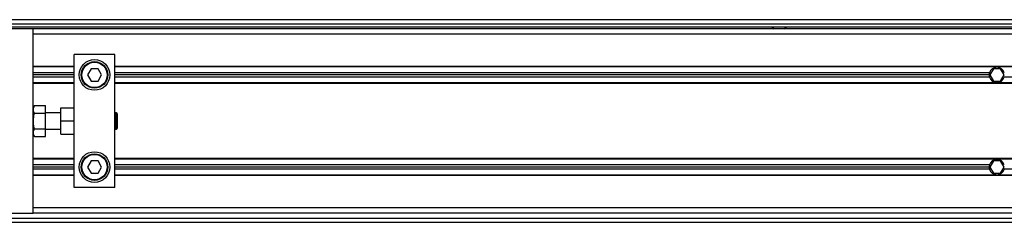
# Model space of a CAD drawing. Header units: millimetres. Extents: x 0 to 420, y 0 to 297.
# Tile 9 of 18: x 59.49 to 65.46, y 216.65 to 217.88. Entities that reach past the tile are written whole.
import ezdxf

# ---------------------------------------------------------------- set-up
doc = ezdxf.new("R2010")
doc.units = ezdxf.units.MM

msp = doc.modelspace()

# ---------------------------------------------------------------- linework, layer by layer
at = {"color": 7, "linetype": 'Continuous', "lineweight": 25}
for p, q in [((223.28544, 217.8776), (56.41771, 217.8776)), ((59.57526, 217.82188), (56.41771, 217.82188)), ((56.8511, 217.85284), (84.46421, 217.85284)), ((56.8511, 217.83427), (84.46421, 217.83427)), ((59.57526, 217.31837), (59.57526, 217.82188)), ((220.42474, 217.82188), (59.57526, 217.82188)), ((64.05018, 217.83427), (64.06394, 217.82188)), ((64.12585, 217.82188), (64.13961, 217.83427)), ((220.42474, 217.79093), (59.57526, 217.79093)), ((59.82291, 217.29696), (59.82291, 217.6671)), ((60.07056, 217.6671), (59.82291, 217.6671)), ((60.07056, 216.86223), (60.07056, 217.6671)), ((59.82291, 217.59466), (59.57526, 217.59466)), ((59.82291, 217.59157), (59.57526, 217.59157)), ((59.92529, 217.58042), (59.90384, 217.54328)), ((59.96818, 217.58042), (59.92529, 217.58042)), ((59.98963, 217.54328), (59.96818, 217.58042)), ((220.42474, 217.59466), (60.07056, 217.59466)), ((220.42474, 217.59157), (60.07056, 217.59157)), ((65.39278, 217.58042), (65.37133, 217.54328)), ((65.43567, 217.58042), (65.39278, 217.58042)), ((65.45712, 217.54328), (65.43567, 217.58042)), ((59.82291, 217.55566), (59.57526, 217.55566)), ((59.82291, 217.54328), (59.57526, 217.54328)), ((59.82291, 217.53089), (59.57526, 217.53089)), ((59.90384, 217.54328), (59.92529, 217.50613)), ((59.96818, 217.50613), (59.98963, 217.54328)), ((65.36947, 217.55566), (60.07056, 217.55566)), ((65.36779, 217.54328), (60.07056, 217.54328)), ((65.36947, 217.53089), (60.07056, 217.53089)), ((65.37133, 217.54328), (65.39278, 217.50613)), ((65.43567, 217.50613), (65.45712, 217.54328)), ((73.22061, 217.53089), (65.45898, 217.53089)), ((59.82291, 217.49498), (59.57526, 217.49498)), ((59.82291, 217.49189), (59.57526, 217.49189)), ((59.92529, 217.50613), (59.96818, 217.50613)), ((220.42474, 217.49498), (60.07056, 217.49498)), ((220.42474, 217.49189), (60.07056, 217.49189)), ((65.39278, 217.50613), (65.43567, 217.50613)), ((59.58217, 217.35761), (59.57526, 217.34206)), ((59.58217, 217.35761), (59.64955, 217.35761)), ((59.64955, 217.31114), (59.64955, 217.35761)), ((59.74242, 217.26467), (59.74242, 217.34515)), ((59.74242, 217.34515), (59.82291, 217.34515)), ((59.57526, 217.26467), (59.57526, 217.31837)), ((59.58217, 217.31114), (59.64955, 217.31114)), ((59.74242, 217.3142), (59.64955, 217.3142)), ((59.64955, 217.2182), (59.64955, 217.31114)), ((59.82291, 217.26467), (59.82291, 217.29696)), ((60.07799, 217.3142), (60.07056, 217.3142)), ((60.08294, 217.30924), (60.07799, 217.3142)), ((60.07799, 217.21514), (60.07799, 217.3142)), ((60.08294, 217.30924), (60.08294, 217.22009)), ((59.57526, 217.21096), (59.57526, 217.26467)), ((59.58217, 217.2182), (59.64955, 217.2182)), ((59.64955, 217.17173), (59.64955, 217.2182)), ((59.64955, 217.21514), (59.74242, 217.21514)), ((59.74242, 217.18418), (59.74242, 217.26467)), ((59.74242, 217.26467), (59.82291, 217.26467)), ((59.82291, 217.23238), (59.82291, 217.26467)), ((59.82291, 216.86223), (59.82291, 217.23238)), ((60.07056, 217.21514), (60.07799, 217.21514)), ((60.07799, 217.21514), (60.08294, 217.22009)), ((59.57526, 216.70745), (59.57526, 217.21096)), ((59.57526, 217.18728), (59.58217, 217.17173)), ((59.58217, 217.17173), (59.64955, 217.17173)), ((59.74242, 217.18418), (59.82291, 217.18418)), ((59.82291, 217.03745), (59.57526, 217.03745)), ((59.82291, 217.03435), (59.57526, 217.03435)), ((139.70282, 217.03745), (60.07056, 217.03745)), ((139.70282, 217.03435), (60.07056, 217.03435)), ((59.82291, 216.99844), (59.57526, 216.99844)), ((59.82291, 216.98606), (59.57526, 216.98606)), ((59.92529, 217.02321), (59.90384, 216.98606)), ((59.90384, 216.98606), (59.92529, 216.94891)), ((59.96818, 217.02321), (59.92529, 217.02321)), ((59.98963, 216.98606), (59.96818, 217.02321)), ((59.96818, 216.94891), (59.98963, 216.98606)), ((65.36947, 216.99844), (60.07056, 216.99844)), ((65.36779, 216.98606), (60.07056, 216.98606)), ((65.39278, 217.02321), (65.37133, 216.98606)), ((65.37133, 216.98606), (65.39278, 216.94891)), ((65.43567, 217.02321), (65.39278, 217.02321)), ((65.45712, 216.98606), (65.43567, 217.02321)), ((65.43567, 216.94891), (65.45712, 216.98606)), ((59.82291, 216.97368), (59.57526, 216.97368)), ((59.82291, 216.93777), (59.57526, 216.93777)), ((59.82291, 216.93467), (59.57526, 216.93467)), ((59.92529, 216.94891), (59.96818, 216.94891)), ((65.36947, 216.97368), (60.07056, 216.97368)), ((139.70282, 216.93777), (60.07056, 216.93777)), ((139.70282, 216.93467), (60.07056, 216.93467)), ((65.39278, 216.94891), (65.43567, 216.94891)), ((73.22061, 216.97368), (65.45898, 216.97368)), ((60.07056, 216.86223), (59.82291, 216.86223)), ((139.70282, 216.73841), (59.57526, 216.73841)), ((56.41771, 216.70745), (59.57526, 216.70745)), ((56.41771, 216.6765), (139.70282, 216.6765)), ((139.70282, 216.70745), (59.57526, 216.70745)), ((56.41771, 216.65173), (139.70282, 216.65173))]:
    msp.add_line(p, q, dxfattribs=at)
for centre, radius in [((59.94674, 217.54328), 0.09287), ((59.94674, 217.54328), 0.08049), ((59.94674, 217.54328), 0.07677), ((59.94674, 216.98606), 0.09287), ((59.94674, 216.98606), 0.08049), ((59.94674, 216.98606), 0.07677)]:
    msp.add_circle(centre, radius, dxfattribs=at)
for centre, start, end in [((65.41423, 217.54328), 15.46601, 164.53399), ((65.41423, 217.54328), 164.53399, 180), ((65.41423, 217.54328), 180, 195.46601), ((65.41423, 217.54328), 195.46601, 344.53399), ((65.41423, 216.98606), 164.53399, 180), ((65.41423, 216.98606), 180, 195.46601), ((65.41423, 216.98606), 15.46601, 164.53399), ((65.41423, 216.98606), 195.46601, 344.53399)]:
    msp.add_arc(centre, 0.04643, start, end, dxfattribs=at)
for points, knots in [([(59.58217, 217.31114), (59.58001, 217.31694), (59.57562, 217.32873), (59.57694, 217.34449), (59.58074, 217.35402), (59.58217, 217.35761)], [0, 0, 0, 0, 0.37729563, 0.76615575, 1, 1, 1, 1]), ([(59.58217, 217.2182), (59.58138, 217.22197), (59.57835, 217.23638), (59.57565, 217.26228), (59.57777, 217.28974), (59.58109, 217.30592), (59.58217, 217.31114)], [0, 0, 0, 0, 0.1234547, 0.4713436, 0.829407, 1, 1, 1, 1]), ([(59.58217, 217.17173), (59.58001, 217.17753), (59.57562, 217.18932), (59.57694, 217.20508), (59.58074, 217.21462), (59.58217, 217.2182)], [0, 0, 0, 0, 0.3772956, 0.7661558, 1, 1, 1, 1])]:
    msp.add_open_spline(points, degree=3, knots=knots, dxfattribs=at)

doc.saveas('drawing.dxf')
